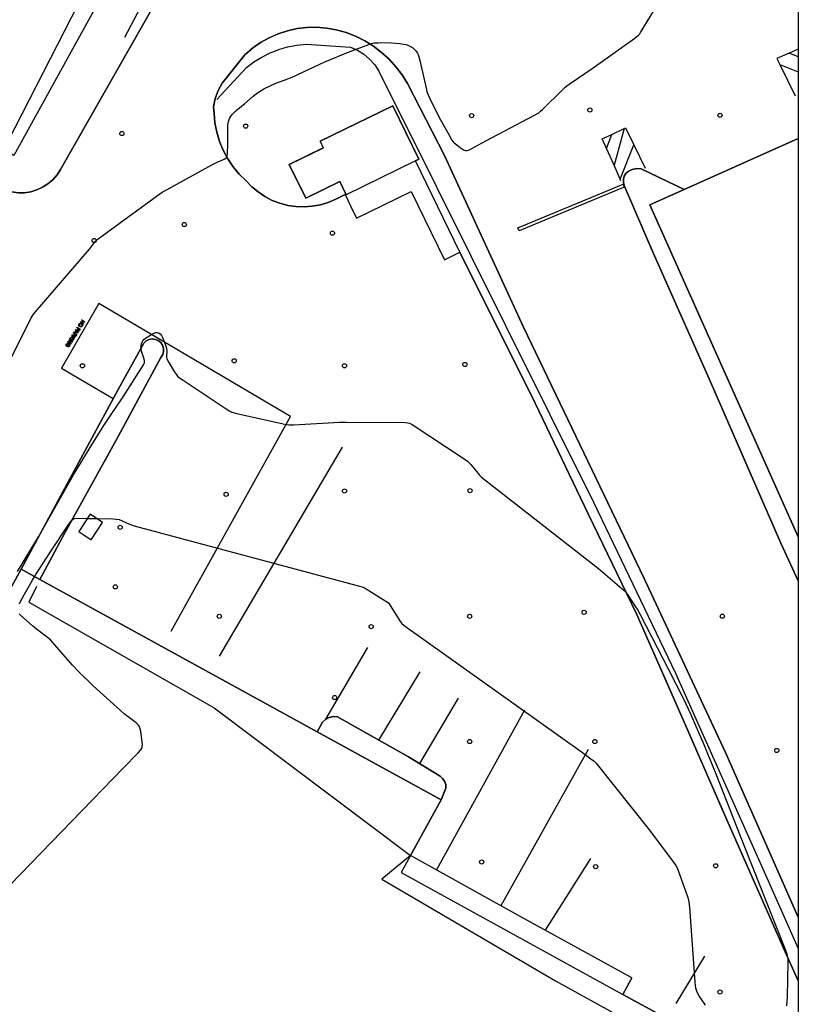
# Model space of a CAD drawing. Extents: x 0 to 85000, y -1 to 75000.
# Tile 143 of 147: x 39813 to 40000, y 64043 to 64279. Entities that reach past the tile are written whole.
import ezdxf

# ---------------------------------------------------------------- set-up
doc = ezdxf.new("R2010")
doc.units = 0
doc.header["$MEASUREMENT"] = 0
doc.header["$PDMODE"] = 33
doc.header["$PDSIZE"] = -3
for name, color, linetype in [('BOS3D_ACTIVE_POLY_CLIP', 227, 'CONTINUOUS'), ('BOS3D_PAVEMENT_MARKINGS_LI', 15, 'CONTINUOUS'), ('BOS3D_PAVEMENT_MARKINGS_PO', 9, 'CONTINUOUS'), ('CONTOUR_CLIP', 120, 'CONTINUOUS'), ('DTM_INFOTECHBREAKS_CLIP', 4, 'CONTINUOUS'), ('DTM_POINT', 158, 'CONTINUOUS'), ('FENCE_CLIP', 96, 'CONTINUOUS'), ('FRAME_POLY', 133, 'CONTINUOUS'), ('IMPERV_OTHER_CLIP', 126, 'CONTINUOUS'), ('LAND_CLIP', 14, 'CONTINUOUS'), ('PARCELS_FULL_17_CLIP', 7, 'CONTINUOUS'), ('PARKING_CLIP', 78, 'CONTINUOUS'), ('SIDEWALK_CLIP', 78, 'CONTINUOUS')]:
    doc.layers.add(name, color=color, linetype=linetype)

msp = doc.modelspace()

# ---------------------------------------------------------------- linework, layer by layer
at = {"layer": 'BOS3D_ACTIVE_POLY_CLIP'}
for points, elevation in [([(39860.55, 64334.22), (39812.02, 64246.22), (39808.6, 64248.11), (39775.41, 64266.41), (39823.94, 64354.41)], 23), ([(39908.22, 64244.87), (39891.65, 64236.79), (39890.12, 64239.94), (39881.93, 64235.95), (39877.98, 64244.05), (39886.17, 64248.04), (39885.41, 64249.59), (39902.82, 64258.08), (39909.07, 64245.28)], 26), ([(40000, 64250.27), (40000, 64154.84), (39964.4, 64234.34), (39972.67, 64238.04)], 33), ([(39965.25, 64018.15), (39970.24, 64015.41), (39974.49, 64023.16), (39978.41, 64021.01), (39974.16, 64013.26), (39989.64, 64004.77), (39949.84, 63932.19), (39754.58, 64039.28), (39813.71, 64147.09), (39818.25, 64144.6), (39884.7, 64108.15), (39914.37, 64091.88), (39907.04, 64078.51), (39904.79, 64074.41), (39957.97, 64045.25), (39967.9, 64039.8), (39974.99, 64035.91)], 36)]:
    msp.add_lwpolyline(points, close=True, dxfattribs=dict(at, elevation=elevation))
at = {"layer": 'BOS3D_PAVEMENT_MARKINGS_LI'}
for p, q in [((40000, 64271.62), (39997.79, 64270.66)), ((40000, 64269.79), (39997.79, 64270.66)), ((39995.58, 64267.98), (39999.24, 64260.46)), ((39995.58, 64267.98), (40000, 64266.19)), ((39954.04, 64247.83), (39955.32, 64251.25)), ((39955.32, 64251.25), (39958.27, 64252.64)), ((39958.27, 64252.64), (39955.83, 64243.84)), ((39957.33, 64240.51), (39960.56, 64248.78)), ((39960.56, 64248.78), (39963.27, 64243.17)), ((39955.83, 64243.84), (39954.04, 64247.83)), ((39957.33, 64240.51), (39955.83, 64243.84)), ((39957.5, 64240.15), (39957.33, 64240.51)), ((39890.67, 64176.32), (39861.17, 64126.28)), ((39886.79, 64111.18), (39896.8, 64128.34)), ((39899.5, 64106.14), (39909.38, 64122.51)), ((39909.26, 64100.51), (39918.53, 64116.22)), ((39934.41, 64113.31), (39913.25, 64075.07)), ((39949.62, 64103.93), (39928.73, 64066.48)), ((39939.42, 64060.59), (39950.27, 64077.78)), ((39977.49, 64054.42), (39970.63, 64043.04))]:
    msp.add_line(p, q, dxfattribs=at)
for points in [[(39997.79, 64270.66), (39994.88, 64269.41), (39995.58, 64267.98)], [(39954.04, 64247.83), (39952.99, 64250.15), (39955.32, 64251.25)], [(39958.27, 64252.64), (39958.62, 64252.8), (39960.56, 64248.78)], [(39849.66, 64132.26), (39878.31, 64183.7), (39832.39, 64210.71), (39823.43, 64195.23), (39835.82, 64187.95)]]:
    msp.add_lwpolyline(points, dxfattribs=at)
msp.add_lwpolyline([(39958.3, 64238.59), (39933.09, 64228.16), (39932.8, 64228.86), (39958.01, 64239.29)], close=True, dxfattribs=at)
at = {"layer": 'BOS3D_PAVEMENT_MARKINGS_PO'}
for points in [[(39958.3, 64238.59), (39933.09, 64228.16), (39932.8, 64228.86), (39958.01, 64239.28)], [(39828.19, 64205.89), (39828.34, 64205.76), (39828.42, 64205.61), (39828.43, 64205.45), (39828.37, 64205.29), (39828.29, 64205.2), (39828.2, 64205.14), (39828.1, 64205.11), (39827.98, 64205.11), (39827.87, 64205.14), (39827.76, 64205.19), (39827.65, 64205.27), (39827.58, 64205.37), (39827.53, 64205.47), (39827.52, 64205.58), (39827.54, 64205.69), (39827.59, 64205.78), (39827.66, 64205.87), (39827.75, 64205.94), (39827.86, 64205.97), (39827.97, 64205.97), (39828.08, 64205.94)], [(39828.16, 64205.24), (39828.08, 64205.22), (39828, 64205.22), (39827.82, 64205.29), (39827.7, 64205.39), (39827.64, 64205.5), (39827.63, 64205.62), (39827.67, 64205.73), (39827.75, 64205.82), (39827.86, 64205.86), (39827.99, 64205.85), (39828.12, 64205.79), (39828.26, 64205.68), (39828.32, 64205.57), (39828.32, 64205.45), (39828.28, 64205.34), (39828.23, 64205.28)], [(39828.16, 64205.24), (39828.23, 64205.28), (39828.28, 64205.34), (39828.32, 64205.45), (39828.32, 64205.57), (39828.26, 64205.68), (39828.12, 64205.79), (39827.99, 64205.85), (39827.86, 64205.86), (39827.75, 64205.82), (39827.67, 64205.73), (39827.63, 64205.62), (39827.64, 64205.5), (39827.7, 64205.39), (39827.82, 64205.29), (39828, 64205.22), (39828.08, 64205.22)], [(39828.71, 64205.87), (39828.65, 64205.78), (39827.9, 64206.25), (39827.96, 64206.35), (39828.8, 64206.36), (39828.2, 64206.73), (39828.26, 64206.82), (39829.02, 64206.35), (39828.95, 64206.25), (39828.12, 64206.24)], [(39826.32, 64203.75), (39827.07, 64203.28), (39826.87, 64202.96), (39826.75, 64202.82), (39826.7, 64202.79), (39826.63, 64202.79), (39826.5, 64202.83), (39826.43, 64202.89), (39826.4, 64202.96), (39826.39, 64203.06), (39826.42, 64203.16), (39826.35, 64203.13), (39826.2, 64203.11), (39825.91, 64203.12), (39825.99, 64203.24), (39826.21, 64203.23), (39826.36, 64203.24), (39826.44, 64203.25), (39826.48, 64203.28), (39826.52, 64203.33), (39826.59, 64203.44), (39826.26, 64203.66)], [(39826.8, 64204.51), (39827.37, 64203.75), (39827.31, 64203.65), (39826.37, 64203.83), (39826.44, 64203.94), (39826.72, 64203.88), (39826.91, 64204.18), (39826.73, 64204.41)], [(39827.14, 64203.88), (39827.26, 64203.75), (39827.07, 64203.8), (39826.82, 64203.86), (39826.97, 64204.1)], [(39827.14, 64203.88), (39826.97, 64204.1), (39826.82, 64203.86), (39827.07, 64203.8), (39827.26, 64203.75)], [(39827.13, 64205.03), (39827.88, 64204.55), (39827.71, 64204.28), (39827.63, 64204.17), (39827.54, 64204.11), (39827.43, 64204.09), (39827.31, 64204.14), (39827.23, 64204.21), (39827.18, 64204.3), (39827.19, 64204.41), (39827.25, 64204.55), (39827.37, 64204.74), (39827.06, 64204.93)], [(39827.55, 64204.24), (39827.47, 64204.21), (39827.37, 64204.24), (39827.32, 64204.28), (39827.29, 64204.34), (39827.3, 64204.41), (39827.34, 64204.49), (39827.46, 64204.68), (39827.73, 64204.51), (39827.61, 64204.33)], [(39827.55, 64204.24), (39827.61, 64204.33), (39827.73, 64204.51), (39827.46, 64204.68), (39827.34, 64204.49), (39827.3, 64204.41), (39827.29, 64204.34), (39827.32, 64204.28), (39827.37, 64204.24), (39827.47, 64204.21)], [(39825.18, 64201.13), (39825.36, 64200.95), (39825.42, 64200.74), (39825.34, 64200.52), (39825.23, 64200.39), (39825.09, 64200.34), (39824.93, 64200.36), (39824.96, 64200.46), (39825.08, 64200.45), (39825.17, 64200.48), (39825.26, 64200.57), (39825.31, 64200.7), (39825.3, 64200.81), (39825.26, 64200.9), (39825.12, 64201.03), (39824.93, 64201.1), (39824.77, 64201.07), (39824.65, 64200.95), (39824.6, 64200.81), (39824.6, 64200.69), (39824.74, 64200.6), (39824.87, 64200.81), (39824.96, 64200.76), (39824.77, 64200.45), (39824.49, 64200.63), (39824.49, 64200.83), (39824.56, 64201), (39824.73, 64201.17), (39824.95, 64201.21)], [(39825.7, 64201.12), (39825.65, 64201.02), (39824.89, 64201.5), (39824.95, 64201.6), (39825.79, 64201.6), (39825.19, 64201.98), (39825.25, 64202.07), (39826.01, 64201.59), (39825.94, 64201.5), (39825.11, 64201.49)], [(39826.17, 64201.86), (39826.11, 64201.76), (39825.36, 64202.24), (39825.42, 64202.33)], [(39825.86, 64203.03), (39826.61, 64202.55), (39826.55, 64202.46), (39826.18, 64202.69), (39826.32, 64202.1), (39826.24, 64201.97), (39826.13, 64202.46), (39825.48, 64202.43), (39825.56, 64202.56), (39826.1, 64202.57), (39826.06, 64202.77), (39825.8, 64202.93)], [(39826.67, 64202.91), (39826.62, 64202.9), (39826.56, 64202.93), (39826.51, 64202.99), (39826.5, 64203.07), (39826.55, 64203.18), (39826.68, 64203.39), (39826.93, 64203.23), (39826.78, 64203), (39826.73, 64202.94)], [(39826.67, 64202.91), (39826.73, 64202.94), (39826.78, 64203), (39826.93, 64203.23), (39826.68, 64203.39), (39826.55, 64203.18), (39826.5, 64203.07), (39826.51, 64202.99), (39826.56, 64202.93), (39826.62, 64202.9)]]:
    msp.add_lwpolyline(points, close=True, dxfattribs=at)
at = {"layer": 'CONTOUR_CLIP'}
msp.add_line((39829.61, 64159.24, 13), (39831.83, 64159.2, 13), dxfattribs=at)
for points, elevation in [([(39811.03, 64197.04), (39816.04, 64207.13), (39816.54, 64207.97), (39817.16, 64208.74), (39830.12, 64223.78), (39830.86, 64224.7), (39831.52, 64225.63), (39831.87, 64225.99), (39832.17, 64226.24), (39846.39, 64236.57), (39847.53, 64237.37), (39848.74, 64238.07), (39859.61, 64244.02), (39860.69, 64244.57), (39862.27, 64245.23), (39862.59, 64245.4), (39862.86, 64245.6), (39862.97, 64245.72), (39863.1, 64246.01), (39863.2, 64246.7), (39863.24, 64248.79), (39863.24, 64252.72), (39863.27, 64253.5), (39863.43, 64254.37), (39863.67, 64255.01), (39863.95, 64255.48), (39864.39, 64256.08), (39864.76, 64256.5), (39865.15, 64256.88), (39865.72, 64257.36), (39867.3, 64258.56), (39869.32, 64260.38), (39870.04, 64260.95), (39870.66, 64261.39), (39871.93, 64262.16), (39873.43, 64262.91), (39874.81, 64263.49), (39877.05, 64264.3), (39878.66, 64264.95), (39886.5, 64268.62), (39892.36, 64271.03), (39897.67, 64272.99), (39898.36, 64273.14), (39899.27, 64273.21), (39900.22, 64273.22), (39902.53, 64273.17), (39903.5, 64273.12), (39904.48, 64273.01), (39905.46, 64272.87), (39906.04, 64272.74), (39906.54, 64272.55), (39907.03, 64272.31), (39907.5, 64272.04), (39907.79, 64271.83), (39908.05, 64271.58), (39908.4, 64271.15), (39908.71, 64270.7), (39908.88, 64270.38), (39909.08, 64269.85), (39909.32, 64268.94), (39910.85, 64261.99), (39911, 64261.42), (39911.18, 64260.86), (39911.66, 64259.8), (39913.91, 64255.26), (39916.52, 64250.64), (39916.91, 64249.97), (39917.25, 64249.49), (39917.51, 64249.2), (39917.8, 64248.95), (39918.92, 64248.12), (39919.74, 64247.58), (39920.24, 64247.37), (39920.57, 64247.35), (39920.92, 64247.44), (39921.62, 64247.76), (39925.14, 64249.66), (39936.74, 64255.84), (39937.77, 64256.44), (39938.23, 64256.8), (39938.67, 64257.2), (39943.49, 64261.95), (39944.06, 64262.49), (39944.52, 64262.88), (39945.33, 64263.45), (39950.62, 64267), (39960.79, 64274.3), (39961.72, 64275.04), (39961.98, 64275.33), (39962.21, 64275.64), (39967.82, 64284.96)], 11), ([(39812.83, 64146.55), (39817.88, 64154.81), (39826.25, 64169.66), (39830.26, 64176.28), (39833.58, 64181.54), (39834.97, 64183.65), (39838.2, 64188.34), (39843.05, 64196.06), (39843.26, 64196.55), (39843.29, 64196.72), (39843.28, 64197.08), (39843.15, 64197.63), (39842.58, 64199.3), (39842.49, 64199.68), (39842.46, 64200.03), (39842.5, 64200.54), (39842.6, 64201.04), (39842.76, 64201.49), (39842.91, 64201.77), (39843.13, 64202.08), (39843.54, 64202.46), (39844.94, 64203.32), (39845.42, 64203.58), (39845.74, 64203.7), (39846.04, 64203.77), (39846.33, 64203.77), (39846.65, 64203.69), (39847.06, 64203.44), (39847.38, 64203.07), (39847.65, 64202.59), (39848.29, 64200.98), (39848.58, 64200.02), (39848.63, 64199.3), (39848.54, 64198.1), (39848.57, 64197.8), (39848.68, 64197.45), (39849.12, 64196.6), (39850.44, 64194.43), (39850.86, 64193.78), (39851.22, 64193.34), (39851.66, 64192.95), (39852.31, 64192.5), (39862.89, 64185.5), (39863.73, 64184.98), (39864.27, 64184.73), (39865.41, 64184.42), (39876.5, 64181.9), (39877.28, 64181.74), (39877.87, 64181.65), (39879.06, 64181.66), (39890.03, 64182.28), (39891.63, 64182.33), (39905.82, 64182.21), (39906.41, 64182.16), (39906.78, 64182.08), (39907.14, 64181.94), (39907.48, 64181.75), (39919.89, 64173.53), (39920.7, 64172.96), (39921.14, 64172.58), (39921.53, 64172.15), (39923.61, 64169.61), (39924.02, 64169.19), (39924.48, 64168.81), (39952.11, 64147.29), (39957.7, 64142.48), (39958.26, 64141.97), (39958.65, 64141.57), (39959.24, 64140.78), (39960.98, 64138.11), (39961.5, 64137.27), (39962.07, 64136.26), (39968.86, 64123.08), (39972.53, 64115.87), (39974.06, 64112.64), (39977.35, 64105.08), (39980.22, 64098.08), (39986.91, 64080.99), (39996.76, 64056.22), (39997.13, 64055.21), (39997.35, 64054.49), (39997.49, 64053.75), (39997.51, 64052.98), (39997.29, 64044.66), (39997.2, 64042.54)], 12), ([(39816.97, 64145.3), (39817.27, 64145.8), (39820.63, 64150.99), (39825.14, 64157.85), (39825.69, 64158.63), (39825.93, 64158.9), (39826.21, 64159.11), (39826.54, 64159.22), (39827.1, 64159.28), (39829.61, 64159.24)], 13), ([(39831.83, 64159.2), (39835.76, 64159.13), (39836.52, 64159.09), (39837.2, 64158.97), (39837.91, 64158.7), (39839.68, 64157.84), (39840.82, 64157.48), (39895.17, 64142.97), (39895.73, 64142.76), (39896.42, 64142.4), (39901.76, 64139.01), (39904.46, 64134.74), (39904.93, 64134.14), (39905.53, 64133.62), (39948.24, 64103.2), (39950.31, 64101.7), (39951.08, 64101.09), (39951.5, 64100.68), (39952.13, 64099.91), (39964.01, 64084.98), (39970.12, 64076.93), (39970.68, 64076.12), (39970.95, 64075.59), (39971.3, 64074.67), (39973.41, 64068.67), (39973.66, 64067.91), (39973.79, 64067.34), (39973.91, 64066.16), (39975.19, 64048.15), (39975.27, 64047.37), (39975.37, 64046.79), (39975.71, 64045.89), (39976.3, 64044.68), (39976.6, 64044.19), (39977.71, 64042.64)], 13), ([(39813.33, 64138.79), (39813.68, 64139.5), (39814.53, 64141.07), (39816.47, 64144.49), (39816.97, 64145.3)], 13), ([(39798.7, 64058.78), (39838.16, 64099.42), (39841.79, 64103.13), (39842.33, 64103.71), (39842.65, 64104.17), (39842.76, 64104.51), (39842.78, 64105.06), (39842.39, 64108.18), (39842.2, 64109.12), (39842.06, 64109.46), (39841.84, 64109.76), (39841.27, 64110.28), (39838.44, 64112.48), (39837.52, 64113.23), (39830.99, 64119.16), (39827.52, 64122.57), (39826.04, 64124.11), (39823.21, 64127.3), (39821.33, 64129.56), (39820.8, 64130.14), (39820.06, 64130.76), (39817.4, 64132.75), (39816.48, 64133.5), (39813.66, 64135.97), (39813.26, 64136.38)], 13)]:
    msp.add_lwpolyline(points, dxfattribs=dict(at, elevation=elevation))
at = {"layer": 'DTM_INFOTECHBREAKS_CLIP'}
msp.add_line((39960.07, 64049.24, 13.71), (39957.97, 64045.25, 13.53), dxfattribs=at)
for points in [[(39859.97, 64307.89, 10.55), (39843.44, 64278.48, 10.28), (39823.17, 64242.81, 10.67), (39822.34, 64241.54, 10.76), (39821.33, 64240.39, 10.83), (39820.17, 64239.39, 10.89), (39818.89, 64238.57, 10.94), (39817.5, 64237.93, 10.97), (39816.03, 64237.5, 10.98), (39814.52, 64237.28, 10.97), (39812.99, 64237.27, 10.95), (39811.48, 64237.48, 10.91), (39810.01, 64237.89, 10.85), (39804.67, 64240.51, 10.84), (39808.6, 64248.11, 10.71)], [(39891.45, 64236.69, 11.43), (39891.37, 64236.85, 11.43), (39889.14, 64235.74, 11.48), (39887.34, 64234.96, 11.53), (39885.46, 64234.38, 11.56), (39883.52, 64234.02, 11.59), (39881.56, 64233.87, 11.61), (39879.59, 64233.94, 11.62), (39877.65, 64234.23, 11.62), (39875.74, 64234.73, 11.61), (39873.91, 64235.44, 11.6), (39872.16, 64236.35, 11.57), (39870.53, 64237.45, 11.54), (39869.03, 64238.72, 11.49), (39867.68, 64240.15, 11.44), (39866.02, 64241.75, 11.28), (39864.54, 64243.51, 11.14), (39863.25, 64245.41, 11.01), (39862.15, 64247.44, 10.9), (39861.27, 64249.57, 10.82), (39860.61, 64251.78, 10.76), (39860.18, 64254.04, 10.72), (39859.99, 64256.34, 10.7), (39859.8, 64257.85, 10.44), (39860.27, 64259.83, 10.47), (39860.97, 64261.74, 10.44), (39861.9, 64263.55, 10.36), (39867.36, 64270.33, 10.14), (39869.16, 64271.87, 10.18), (39871.09, 64273.23, 10.22), (39873.15, 64274.39, 10.26), (39875.32, 64275.34, 10.31), (39877.57, 64276.08, 10.36), (39879.88, 64276.59, 10.4), (39882.22, 64276.86, 10.45), (39884.59, 64276.91, 10.5), (39886.95, 64276.72, 10.55), (39889.27, 64276.3, 10.6), (39891.62, 64275.63, 10.73), (39893.89, 64274.74, 10.85), (39896.08, 64273.65, 10.95), (39898.15, 64272.36, 11.03), (39900.1, 64270.89, 11.09), (39901.9, 64269.24, 11.14), (39903.55, 64267.43, 11.16), (39905.02, 64265.48, 11.16), (39906.3, 64263.4, 11.14)], [(39906.3, 64263.4, 11.14), (39915.21, 64246.22, 11.25), (39934.15, 64205.03, 11.14), (39963.02, 64144.87, 11.14), (39982.51, 64103.16, 11.4), (40000, 64063.75, 11.08)], [(39972.67, 64238.04, 11.34), (39962.34, 64243.01, 11.24), (39961.26, 64243.05, 11.24), (39960.21, 64242.83, 11.19), (39959.25, 64242.36, 11.09), (39958.69, 64241.85, 11.11), (39958.29, 64241.21, 11.13), (39958.08, 64240.49, 11.15), (39958.07, 64239.74, 11.15), (39958.26, 64239.01, 11.16), (39965.23, 64222.91, 11.38), (39978.61, 64192.67, 11.13), (39995.77, 64153.32, 11.13), (40000, 64144.27, 11.13)], [(40000, 64048.45, 11.89), (39996.85, 64055.46, 12.03), (39982.9, 64087.06, 12.23), (39971.27, 64113.59, 12.41), (39961.19, 64136.42, 12.13), (39949.66, 64160.38, 11.53), (39936.97, 64186.87, 11.79), (39918.89, 64223, 11.71)], [(39818.25, 64144.6, 13.4), (39824.21, 64155.83, 13.07), (39836.49, 64177.99, 12.62), (39847.25, 64197.83, 12.03), (39847.66, 64198.48, 12.03), (39847.87, 64199.22, 12.03), (39847.86, 64199.99, 12.03), (39847.63, 64200.72, 12.03), (39847.2, 64201.36, 12.03), (39846.61, 64201.85, 12.03), (39845.9, 64202.15, 12.03), (39845.14, 64202.24, 12.03), (39844.38, 64202.1, 12.03), (39843.69, 64201.76, 12.03), (39843.13, 64201.23, 12.03), (39837.01, 64190.15, 11.8), (39825.95, 64169.75, 11.95), (39813.71, 64147.09, 12.02)], [(39817.44, 64142.98, 13.43), (39815.55, 64139.23, 13.5), (39860.03, 64113.9, 13.28), (39907.04, 64078.51, 13.49)], [(39914.37, 64091.88, 13.77), (39915.55, 64094.66, 13.77), (39915.49, 64095.49, 13.75), (39915.22, 64096.28, 13.74), (39914.75, 64096.97, 13.73), (39914.13, 64097.53, 13.73), (39906.56, 64102.16, 13.72), (39889.56, 64111.74, 13.45), (39888.55, 64111.8, 13.48), (39887.57, 64111.59, 13.5), (39886.68, 64111.12, 13.52), (39885.95, 64110.42, 13.52), (39885.45, 64109.54, 13.51), (39884.7, 64108.15, 13.52)], [(39907.04, 64078.51, 13.49), (39900.15, 64072.88, 13.4), (39941.8, 64048.52, 13.62), (39967.81, 64034.11, 13.07), (39960.52, 64020.29, 13.07)], [(39960.07, 64049.24, 13.71), (39934.22, 64063.44, 13.71), (39907.04, 64078.51, 13.49)]]:
    msp.add_polyline3d(points, dxfattribs=at)
at = {"layer": 'DTM_POINT'}
for p in [(39921.7, 64255.73, 10.54), (39950.05, 64257.08, 11.17), (39981.23, 64255.81, 11.56), (39867.53, 64253.22, 11.39), (39837.88, 64251.45, 10.12), (39852.83, 64229.65, 11.57), (39888.35, 64227.58, 11.57), (39831.23, 64225.81, 10.99), (39864.8, 64197.02, 11.45), (39920.09, 64196.14, 11.76), (39828.42, 64195.82, 11.22), (39891.23, 64195.81, 11.45), (39891.23, 64165.81, 12.56), (39921.32, 64165.91, 12.05), (39862.86, 64165.02, 12.65), (39837.47, 64157.11, 13.04), (39836.32, 64142.86, 13.39), (39861.23, 64135.81, 13.07), (39921.23, 64135.81, 12.22), (39948.66, 64136.75, 12.58), (39981.79, 64135.83, 11.74), (39897.62, 64133.32, 13.26), (39888.87, 64116.34, 13.28), (39921.23, 64105.81, 13.07), (39951.23, 64105.81, 12.93), (39994.84, 64103.68, 11.11), (39924.1, 64076.95, 13.62), (39951.42, 64075.82, 13.56), (39980.19, 64076.05, 12.76), (39981.23, 64045.81, 12.65)]:
    msp.add_point(p, dxfattribs=at)
at = {"layer": 'FENCE_CLIP'}
for points in [[(39852.09, 64437.66), (39866.06, 64406.71), (39881.42, 64373.14), (39882.17, 64370.95), (39882.73, 64368.7), (39883.08, 64366.4), (39883.21, 64364.09), (39883.14, 64361.77), (39882.86, 64359.47), (39882.37, 64357.2), (39881.68, 64354.98), (39880.79, 64352.84), (39879.71, 64350.79), (39864.79, 64323.28), (39843.79, 64284.55), (39838.52, 64274.48)], [(39860.66, 64259.64), (39867.72, 64267.24), (39869.49, 64268.6), (39871.39, 64269.78), (39873.38, 64270.79), (39875.46, 64271.6), (39877.61, 64272.22), (39879.81, 64272.64), (39882.03, 64272.85), (39892.65, 64272.12), (39894.31, 64271.4), (39895.86, 64270.45), (39897.26, 64269.28), (39898.47, 64267.93), (39899.48, 64266.42), (39913.21, 64238.88), (39929.83, 64205.5), (39951.02, 64162.97), (39970.59, 64122.22), (39991.52, 64075.31), (40000, 64056.2)]]:
    msp.add_lwpolyline(points, dxfattribs=at)
at = {"layer": 'FRAME_POLY'}
msp.add_lwpolyline([(35000, 60000), (35000, 65000), (40000, 65000), (40000, 60000)], close=True, dxfattribs=at)
at = {"layer": 'IMPERV_OTHER_CLIP'}
msp.add_lwpolyline([(39906.3, 64263.4), (39915.21, 64246.22), (39934.15, 64205.03), (39963.02, 64144.87), (39982.51, 64103.16), (40000, 64063.75), (40000, 64048.45), (39996.85, 64055.46), (39982.9, 64087.06), (39971.27, 64113.59), (39961.19, 64136.42), (39949.66, 64160.38), (39936.97, 64186.87), (39918.89, 64223), (39908.22, 64244.87), (39909.07, 64245.29), (39902.82, 64258.09), (39885.41, 64249.59), (39886.16, 64248.04), (39877.98, 64244.05), (39881.93, 64235.95), (39890.12, 64239.94), (39891.65, 64236.79), (39891.45, 64236.69), (39891.37, 64236.85), (39889.14, 64235.74), (39887.34, 64234.96), (39885.46, 64234.38), (39883.52, 64234.02), (39881.56, 64233.87), (39879.59, 64233.94), (39877.65, 64234.23), (39875.74, 64234.73), (39873.91, 64235.44), (39872.16, 64236.35), (39870.53, 64237.45), (39869.03, 64238.72), (39867.68, 64240.15), (39866.02, 64241.75), (39864.54, 64243.51), (39863.25, 64245.41), (39862.15, 64247.44), (39861.27, 64249.57), (39860.61, 64251.78), (39860.18, 64254.04), (39859.99, 64256.34), (39859.8, 64257.85), (39860.27, 64259.83), (39860.97, 64261.74), (39861.9, 64263.55), (39867.36, 64270.33), (39869.16, 64271.87), (39871.09, 64273.23), (39873.15, 64274.39), (39875.32, 64275.34), (39877.57, 64276.08), (39879.88, 64276.59), (39882.22, 64276.86), (39884.59, 64276.91), (39886.95, 64276.72), (39889.27, 64276.3), (39891.62, 64275.63), (39893.89, 64274.74), (39896.08, 64273.65), (39898.15, 64272.36), (39900.1, 64270.89), (39901.9, 64269.24), (39903.55, 64267.43), (39905.02, 64265.48)], close=True, dxfattribs=at)
at = {"layer": 'LAND_CLIP'}
msp.add_lwpolyline([(39270.73, 63324.44), (39539.98, 63836.66), (40000, 64722.48), (40000, 60000)], dxfattribs=at)
at = {"layer": 'PARCELS_FULL_17_CLIP'}
msp.add_lwpolyline([(40000, 64619.2), (40000, 63501.9), (39676.52, 63742.66), (39585.75, 63810.89)], close=True, dxfattribs=at)
at = {"layer": 'PARKING_CLIP'}
for points in [[(40000, 64386.74), (40000, 64250.27), (39972.67, 64238.04), (39962.34, 64243.01), (39961.26, 64243.05), (39960.21, 64242.83), (39959.24, 64242.36), (39958.69, 64241.85), (39958.29, 64241.21), (39958.08, 64240.49), (39958.07, 64239.74), (39958.26, 64239.01), (39965.23, 64222.91), (39978.61, 64192.67), (39995.77, 64153.32), (40000, 64144.27), (40000, 64063.75), (39982.51, 64103.16), (39963.02, 64144.87), (39934.15, 64205.03), (39915.21, 64246.22), (39906.3, 64263.4), (39905.02, 64265.48), (39903.55, 64267.43), (39901.9, 64269.24), (39900.1, 64270.89), (39898.15, 64272.36), (39896.08, 64273.65), (39893.89, 64274.74), (39891.62, 64275.63), (39889.27, 64276.3), (39886.95, 64276.72), (39884.59, 64276.91), (39882.22, 64276.86), (39879.88, 64276.59), (39877.57, 64276.08), (39875.32, 64275.34), (39873.15, 64274.39), (39871.09, 64273.23), (39869.16, 64271.87), (39867.36, 64270.33), (39861.9, 64263.55), (39860.97, 64261.74), (39860.27, 64259.83), (39859.8, 64257.85), (39859.99, 64256.34), (39860.18, 64254.04), (39860.61, 64251.78), (39861.27, 64249.57), (39862.15, 64247.44), (39863.25, 64245.41), (39864.54, 64243.51), (39866.02, 64241.75), (39867.68, 64240.15), (39869.03, 64238.72), (39870.53, 64237.45), (39872.16, 64236.35), (39873.91, 64235.44), (39875.74, 64234.73), (39877.65, 64234.23), (39879.59, 64233.94), (39881.56, 64233.87), (39883.52, 64234.02), (39885.46, 64234.38), (39887.34, 64234.96), (39889.14, 64235.74), (39891.37, 64236.85), (39891.45, 64236.69), (39892.76, 64233.99), (39894.14, 64231.18), (39907.19, 64237.54), (39915.17, 64221.19), (39918.89, 64223), (39936.97, 64186.87), (39949.66, 64160.38), (39961.19, 64136.42), (39971.27, 64113.59), (39982.9, 64087.06), (39996.85, 64055.46), (40000, 64048.45), (40000, 64000.84)], [(39539.98, 63836.66), (39766.18, 64272.23), (39775.41, 64266.41), (39808.6, 64248.11), (39804.67, 64240.51), (39810.01, 64237.89), (39811.48, 64237.48), (39812.99, 64237.27), (39814.52, 64237.28), (39816.03, 64237.5), (39817.5, 64237.93), (39818.89, 64238.57), (39820.17, 64239.39), (39821.33, 64240.39), (39822.34, 64241.54), (39823.17, 64242.81), (39843.44, 64278.48), (39859.97, 64307.89)], [(39967.9, 64039.8), (39957.97, 64045.25), (39960.07, 64049.24), (39934.22, 64063.44), (39907.04, 64078.51), (39914.37, 64091.88), (39915.55, 64094.66), (39915.49, 64095.49), (39915.21, 64096.28), (39914.75, 64096.97), (39914.13, 64097.53), (39906.56, 64102.16), (39889.56, 64111.74), (39888.55, 64111.8), (39887.57, 64111.59), (39886.68, 64111.12), (39885.95, 64110.42), (39885.45, 64109.54), (39884.7, 64108.15), (39818.25, 64144.6), (39824.21, 64155.83), (39836.49, 64177.99), (39847.25, 64197.83), (39847.66, 64198.48), (39847.87, 64199.22), (39847.86, 64199.99), (39847.63, 64200.72), (39847.2, 64201.36), (39846.61, 64201.85), (39845.9, 64202.15), (39845.14, 64202.24), (39844.38, 64202.1), (39843.69, 64201.76), (39843.13, 64201.23), (39837.01, 64190.15), (39825.95, 64169.75), (39813.71, 64147.09), (39754.58, 64039.28)]]:
    msp.add_lwpolyline(points, dxfattribs=at)
msp.add_lwpolyline([(39827.54, 64156.16), (39830.5, 64154.16), (39833.25, 64158.24), (39830.29, 64160.24)], close=True, dxfattribs=at)
at = {"layer": 'SIDEWALK_CLIP'}
for points in [[(40000, 64154.84), (40000, 64144.27), (39995.77, 64153.32), (39978.61, 64192.67), (39965.23, 64222.91), (39958.26, 64239.01), (39958.07, 64239.74), (39958.08, 64240.49), (39958.29, 64241.21), (39958.69, 64241.85), (39959.24, 64242.36), (39960.21, 64242.83), (39961.26, 64243.05), (39962.34, 64243.01), (39972.67, 64238.04), (39964.4, 64234.34)], [(39824.21, 64155.83), (39818.25, 64144.6), (39813.71, 64147.09), (39825.95, 64169.75), (39837.01, 64190.15), (39843.13, 64201.23), (39843.69, 64201.76), (39844.38, 64202.1), (39845.14, 64202.24), (39845.9, 64202.15), (39846.61, 64201.85), (39847.2, 64201.36), (39847.63, 64200.72), (39847.86, 64199.99), (39847.87, 64199.22), (39847.66, 64198.48), (39847.25, 64197.83), (39836.49, 64177.99)], [(39915.55, 64094.66), (39914.37, 64091.88), (39884.7, 64108.15), (39885.45, 64109.54), (39885.95, 64110.42), (39886.68, 64111.12), (39887.57, 64111.59), (39888.55, 64111.8), (39889.56, 64111.74), (39906.56, 64102.16), (39914.13, 64097.53), (39914.75, 64096.97), (39915.21, 64096.28), (39915.49, 64095.49)]]:
    msp.add_lwpolyline(points, close=True, dxfattribs=at)

doc.saveas('drawing.dxf')
